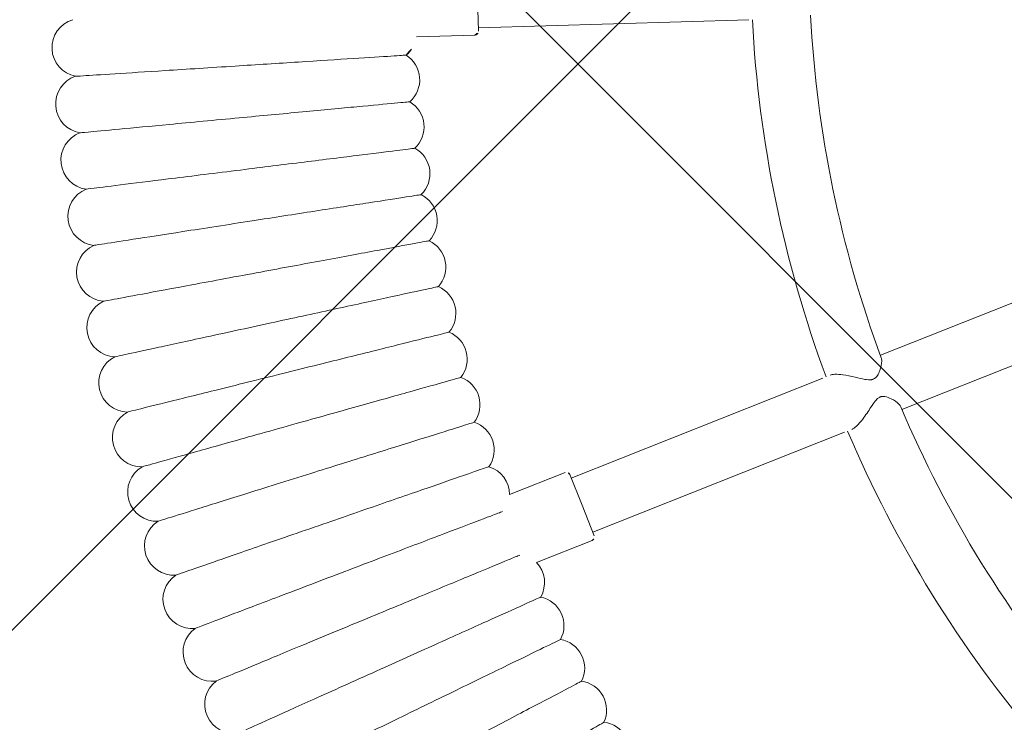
# Model space of a CAD drawing. Header units: metres. Extents: x 5484066 to 5586315, y 5680530 to 5718493.
# Tile 45 of 110: x 5516088.044 to 5516088.314, y 5683297.694 to 5683297.886. Entities that reach past the tile are written whole.
import ezdxf
from ezdxf import colors
from ezdxf.entities.mleader import LeaderData, LeaderLine
from ezdxf.math import Vec2, Vec3

# ---------------------------------------------------------------- set-up
doc = ezdxf.new("R2010")
doc.units = ezdxf.units.M
for name, color, linetype in [('01-SIM Weglinie-PZT-PTW_06-10-2025$0$A-Nawierzchnie', 41, 'Continuous'), ('01-SIM Weglinie-PZT-PTW_06-10-2025$0$A-Plac-Zabaw', 81, 'Continuous'), ('_xref', 7, 'Continuous')]:
    doc.layers.add(name, color=color, linetype=linetype)
doc.layers.add('RR_opis', color=7, linetype='Continuous', lineweight=0)
doc.styles.add('Garamond', font='GARA.TTF', dxfattribs={"height": 1})

# ---------------------------------------------------------------- blocks, each defined once
blk = doc.blocks.new('_None')
blk = doc.blocks.new('01-SIM Weglinie-PZT-PTW_06-10-2025$0$Bocianie gniazdo-Junior')
at = {"lineweight": 0}
for p, q in [((-40.27979638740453, -7.846999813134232), (-32.97509483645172, -6.558983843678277)), ((-40.41871492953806, -7.059153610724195), (-40.26243156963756, -7.945480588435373)), ((-40.34354752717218, -8.06132618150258), (-41.92228779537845, -8.339700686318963)), ((-22.92512408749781, -12.14864221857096), (-28.08282030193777, -15.12643951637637)), ((-27.28282030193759, -16.5120801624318), (-22.12512408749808, -13.53428286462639)), ((-29.54874834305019, -15.97279346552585), (-35.97239508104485, -19.68148763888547)), ((-35.17239508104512, -21.06712828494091), (-28.74874834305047, -17.35843411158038)), ((-36.15899762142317, -19.55828255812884), (-37.57679576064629, -20.37684869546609)), ((-36.02239508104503, -19.59488509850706), (-35.57239508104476, -20.37430796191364)), ((-35.57239508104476, -20.37430796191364), (-35.12239508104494, -21.15373082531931)), ((-35.15899762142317, -21.2903333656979), (-36.57679576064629, -22.10889950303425))]:
    blk.add_line(p, q, dxfattribs=at)
for centre, radius, start, end in [((-0.2385586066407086, 0.02569203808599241), 31.69999999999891, 191.3096996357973, 208.6903003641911), ((-0.2385586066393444, 0.0256920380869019), 33.30000000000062, 191.3766076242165, 208.6233923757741), ((-40.3609123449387, -7.962845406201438), 0.1000000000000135, 280.000000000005, 10.00000000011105), ((-42.72228360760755, -8.342289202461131), 0.8000000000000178, 317.9355262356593, 0.1853891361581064), ((-42.45293720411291, -9.60946440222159), 0.8000000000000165, 319.649811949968, 66.0644737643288), ((-50.96393002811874, -9.965638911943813), 0.799999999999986, 115.1017901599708, 267.1839241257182), ((-42.14580321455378, -10.86801483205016), 0.7999999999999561, 321.3640976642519, 67.77875947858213), ((-50.64233166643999, -11.47864024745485), 0.8000000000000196, 116.8160758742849, 268.8982098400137), ((-41.80115656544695, -12.11681391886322), 0.7999999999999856, 323.0783833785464, 69.49304519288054), ((-50.27561510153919, -12.98134364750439), 0.7999999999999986, 118.5303615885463, 270.6124955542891), ((-41.41930576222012, -13.35474381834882), 0.799999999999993, 324.7926690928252, 71.20733090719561), ((-49.8641085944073, -14.47240398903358), 0.7999999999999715, 120.2446473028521, 272.3267812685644), ((-41.0005926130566, -14.58069641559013), 0.7999999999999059, 326.5069548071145, 72.92161662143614), ((-40.54539192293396, -15.79357431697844), 0.8000000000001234, 328.2212405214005, 74.6359023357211), ((-49.40818049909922, -15.950486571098), 0.7999999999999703, 121.9589330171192, 274.0410669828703), ((-40.05411115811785, -16.99229183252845), 0.8000000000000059, 329.9355262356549, 76.35018805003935), ((-0.2385586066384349, 0.0256920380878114), 31.70000000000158, 211.3096996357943, 228.6903003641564), ((-48.90823893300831, -17.41426830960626), 0.8000000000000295, 123.6732187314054, 275.7553526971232), ((-39.52719008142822, -18.17577594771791), 0.7999999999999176, 331.6498119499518, 78.06447376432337), ((-0.2385586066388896, 0.0256920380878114), 33.30000000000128, 211.3766076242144, 228.6233923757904), ((-48.36473141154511, -18.86243892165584), 0.7999999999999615, 125.3875044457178, 277.4696384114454), ((-38.96510035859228, -19.34296728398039), 0.8000000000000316, 333.364097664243, 79.77875947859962), ((-47.77814444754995, -20.29370209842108), 0.7999999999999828, 127.1017901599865, 279.1839241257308), ((-36.10899762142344, -19.64488509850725), 0.1000000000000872, 30.00000000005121, 120.0000000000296), ((-38.36834513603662, -20.49282104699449), 0.7999999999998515, 8.335277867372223, 81.49304519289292), ((-47.14900311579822, -21.70677666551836), 0.7999999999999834, 128.8160758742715, 280.8982098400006), ((-35.20899762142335, -21.2037308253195), 0.09999999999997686, 300.0000000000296, 29.99999999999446), ((-37.07300545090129, -22.73641519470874), 0.7999999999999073, 338.5069548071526, 51.6647221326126), ((-46.47787058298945, -23.10039772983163), 0.7999999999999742, 130.530361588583, 282.6124955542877), ((-36.37558049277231, -23.82814725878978), 0.8000000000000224, 340.2212405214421, 86.63590233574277), ((-45.76534760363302, -24.47331781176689), 0.8000000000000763, 132.2446473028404, 284.3267812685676), ((-35.64580800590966, -24.89852690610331), 0.8000000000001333, 341.9355262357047, 88.35018805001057), ((-45.01207198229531, -25.82430796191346), 0.799999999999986, 133.9589330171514, 286.0410669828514), ((-34.88434123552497, -25.94659600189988), 0.7999999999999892, 343.6498119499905, 90.06447376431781), ((-34.09186179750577, -26.97141638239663), 0.8000000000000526, 345.3640976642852, 91.77875947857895), ((-44.21871800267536, -27.1521588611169), 0.8000000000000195, 135.6732187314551, 287.755352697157)]:
    blk.add_arc(centre, radius, start, end, dxfattribs=at)
for points, knots in [([(-46.71707915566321, -9.853622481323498), (-46.13803033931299, -9.730541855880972), (-45.56106844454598, -9.607904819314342), (-44.4741157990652, -9.376865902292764), (-43.9750005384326, -9.270775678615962), (-43.12264745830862, -9.08960243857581), (-42.77806302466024, -9.01635875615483), (-42.29173046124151, -8.9129855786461), (-42.15479649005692, -8.883879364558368), (-42.1295228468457, -8.878507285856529), (-42.12837050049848, -8.878262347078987), (-42.12837049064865, -8.878262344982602)], [0, 0, 0, 0, 1.77683627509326, 1.77683627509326, 3.561561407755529, 3.561561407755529, 5.352037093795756, 5.352037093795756, 7.14428597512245, 7.14428597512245, 7.324569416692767, 7.324569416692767, 7.324569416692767, 7.324569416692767]), ([(-51.00323403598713, -10.76467282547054), (-51.00323082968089, -10.76467214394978), (-50.93075892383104, -10.74926776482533), (-50.60811058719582, -10.6806867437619), (-50.32141796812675, -10.61974834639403), (-49.56709893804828, -10.45941288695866), (-49.10992250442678, -10.36223703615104), (-48.30607216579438, -10.19137337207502), (-48.00149415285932, -10.12663331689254), (-47.36978794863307, -9.992360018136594), (-47.04452552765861, -9.923223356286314), (-46.71707915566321, -9.853622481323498)], [21.67347738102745, 21.67347738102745, 21.67347738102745, 21.67347738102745, 23.11543581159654, 23.11543581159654, 24.91656177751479, 24.91656177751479, 26.6923181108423, 26.6923181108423, 27.68926990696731, 27.68926990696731, 28.69405322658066, 28.69405322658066, 28.69405322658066, 28.69405322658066]), ([(-46.40073257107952, -11.23962742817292), (-45.82562493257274, -11.09927937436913), (-45.25259001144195, -10.95943714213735), (-44.17303548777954, -10.69598493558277), (-43.67731735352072, -10.57501092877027), (-42.83076564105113, -10.36842023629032), (-42.48852655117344, -10.28490093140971), (-42.00550411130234, -10.16702515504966), (-41.86950215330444, -10.1338355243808), (-41.84440052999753, -10.1277097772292), (-41.84325602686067, -10.12743047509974), (-41.84325601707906, -10.12743047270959)], [0, 0, 0, 0, 1.776836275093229, 1.776836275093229, 3.561561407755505, 3.561561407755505, 5.352037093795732, 5.352037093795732, 7.144285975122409, 7.144285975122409, 7.324569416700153, 7.324569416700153, 7.324569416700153, 7.324569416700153]), ([(-50.65771461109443, -12.27849233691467), (-50.65771142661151, -12.27849155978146), (-50.5857327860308, -12.2609260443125), (-50.2652804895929, -12.18272354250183), (-49.9805391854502, -12.11323587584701), (-49.23135427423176, -11.93040637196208), (-48.77728951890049, -11.81959736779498), (-47.97891042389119, -11.62476261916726), (-47.67640545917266, -11.55093994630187), (-47.04899883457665, -11.3978289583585), (-46.72595024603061, -11.31899286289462), (-46.40073257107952, -11.23962742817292)], [21.67347738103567, 21.67347738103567, 21.67347738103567, 21.67347738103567, 23.11543581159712, 23.11543581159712, 24.91656177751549, 24.91656177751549, 26.69231811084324, 26.69231811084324, 27.68926990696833, 27.68926990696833, 28.69405322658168, 28.69405322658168, 28.69405322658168, 28.69405322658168]), ([(-46.04306458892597, -12.61554838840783), (-45.47241292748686, -12.45805853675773), (-44.9038179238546, -12.30113628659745), (-43.83262786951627, -12.00550661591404), (-43.34075059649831, -11.86975711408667), (-42.50075803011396, -11.63793389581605), (-42.1611706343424, -11.5442137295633), (-41.6818906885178, -11.411940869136), (-41.54694248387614, -11.3746975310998), (-41.52203534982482, -11.36782359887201), (-41.52089971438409, -11.36751018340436), (-41.52089970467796, -11.36751018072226)], [0, 0, 0, 0, 1.776836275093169, 1.776836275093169, 3.561561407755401, 3.561561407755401, 5.352037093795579, 5.352037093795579, 7.144285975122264, 7.144285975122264, 7.324569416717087, 7.324569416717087, 7.324569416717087, 7.324569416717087]), ([(-50.26706321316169, -13.78129793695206), (-50.26706005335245, -13.78129706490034), (-50.19563910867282, -13.76158613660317), (-49.87766970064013, -13.67383215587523), (-49.59513459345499, -13.59585742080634), (-48.85175442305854, -13.39069752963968), (-48.40120779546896, -13.26635456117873), (-47.60901460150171, -13.04772313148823), (-47.30885346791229, -12.96488392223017), (-46.68630803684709, -12.79307230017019), (-46.36576245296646, -12.70460734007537), (-46.04306458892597, -12.61554838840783)], [21.67347738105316, 21.67347738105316, 21.67347738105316, 21.67347738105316, 23.11543581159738, 23.11543581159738, 24.91656177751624, 24.91656177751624, 26.6923181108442, 26.6923181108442, 27.68926990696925, 27.68926990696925, 28.69405322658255, 28.69405322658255, 28.69405322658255, 28.69405322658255]), ([(-45.64439537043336, -13.98015372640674), (-45.07871049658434, -13.80566305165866), (-44.51506437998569, -13.63180125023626), (-43.45319765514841, -13.3042587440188), (-42.96560154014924, -13.15385526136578), (-42.13292002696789, -12.89700703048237), (-41.79628830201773, -12.79316989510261), (-41.32117987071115, -12.6466183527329), (-41.18740621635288, -12.60535464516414), (-41.16271586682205, -12.59773868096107), (-41.16159011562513, -12.59739143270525), (-41.16159010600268, -12.59739142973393)], [0, 0, 0, 0, 1.776836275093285, 1.776836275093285, 3.561561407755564, 3.561561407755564, 5.352037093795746, 5.352037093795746, 7.144285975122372, 7.144285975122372, 7.324569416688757, 7.324569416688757, 7.324569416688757, 7.324569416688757]), ([(-49.83162952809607, -15.2717444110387), (-49.83162639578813, -15.27174344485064), (-49.76082707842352, -15.24990474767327), (-49.44562518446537, -15.15267783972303), (-49.16554918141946, -15.06628583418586), (-48.4286391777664, -14.83897920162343), (-47.98201397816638, -14.70121357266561), (-47.19671580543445, -14.45898116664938), (-46.89916718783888, -14.36719957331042), (-46.2820402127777, -14.17684111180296), (-45.96428456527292, -14.07882647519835), (-45.64439537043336, -13.98015372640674)], [21.67347738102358, 21.67347738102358, 21.67347738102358, 21.67347738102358, 23.11543581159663, 23.11543581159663, 24.91656177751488, 24.91656177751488, 26.69231811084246, 26.69231811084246, 27.68926990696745, 27.68926990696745, 28.69405322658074, 28.69405322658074, 28.69405322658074, 28.69405322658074]), ([(-45.2050817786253, -15.33222193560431), (-44.64487005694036, -15.14088663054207), (-44.08667736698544, -14.95024090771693), (-43.0350844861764, -14.59107876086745), (-42.55220599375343, -14.42615592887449), (-41.72758089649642, -14.14451259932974), (-41.39420617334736, -14.03065144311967), (-40.92369454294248, -13.86995240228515), (-40.79121518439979, -13.8247052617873), (-40.76676372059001, -13.81635408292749), (-40.7656488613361, -13.81597331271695), (-40.76564885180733, -13.81597330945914)], [0, 0, 0, 0, 1.776836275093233, 1.776836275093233, 3.56156140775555, 3.56156140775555, 5.352037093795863, 5.352037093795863, 7.144285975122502, 7.144285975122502, 7.324569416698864, 7.324569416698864, 7.324569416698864, 7.324569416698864]), ([(-44.72551705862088, -16.67054273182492), (-44.17127995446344, -16.46253406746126), (-43.61904034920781, -16.25527507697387), (-42.57866263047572, -15.86481478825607), (-42.10093400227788, -15.6855202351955), (-41.28510347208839, -15.37933391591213), (-40.95528416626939, -15.25555066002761), (-40.48979050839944, -15.08084796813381), (-40.35872403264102, -15.03165789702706), (-40.33453334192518, -15.02257897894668), (-40.33343037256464, -15.02216502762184), (-40.33343036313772, -15.02216502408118)], [0, 0, 0, 0, 1.776836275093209, 1.776836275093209, 3.561561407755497, 3.561561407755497, 5.352037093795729, 5.352037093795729, 7.144285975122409, 7.144285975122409, 7.324569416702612, 7.324569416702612, 7.324569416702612, 7.324569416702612]), ([(-49.35180332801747, -16.74849760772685), (-49.35180022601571, -16.74849654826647), (-49.28168591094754, -16.72454963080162), (-48.9695336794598, -16.61793682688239), (-48.69216748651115, -16.52320488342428), (-47.96238728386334, -16.27395497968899), (-47.52008330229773, -16.12289000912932), (-46.7423830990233, -15.85727345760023), (-46.44771334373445, -15.75663163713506), (-45.8365572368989, -15.54789673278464), (-45.52187596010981, -15.44042015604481), (-45.2050817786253, -15.33222193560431)], [21.67347738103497, 21.67347738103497, 21.67347738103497, 21.67347738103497, 23.11543581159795, 23.11543581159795, 24.9165617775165, 24.9165617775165, 26.69231811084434, 26.69231811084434, 27.68926990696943, 27.68926990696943, 28.69405322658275, 28.69405322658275, 28.69405322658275, 28.69405322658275]), ([(-29.36424935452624, -15.86627292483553), (-29.33173570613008, -15.84749879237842), (-29.28846522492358, -15.83341238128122), (-29.17289801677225, -15.81137859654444), (-29.09842620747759, -15.80605525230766), (-28.91097651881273, -15.80446682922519), (-28.79410607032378, -15.81239156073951), (-28.57876393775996, -15.8307893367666), (-28.48645965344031, -15.84005685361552), (-28.33768696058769, -15.84460011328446), (-28.27814371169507, -15.84117497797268), (-28.21934461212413, -15.82261924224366), (-28.21016680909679, -15.81914508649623), (-28.19656483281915, -15.81300045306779), (-28.19191915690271, -15.81070387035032), (-28.18355936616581, -15.80619858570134), (-28.17982330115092, -15.80403471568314), (-28.17176234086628, -15.79903492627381), (-28.16749694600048, -15.79616138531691), (-28.15543266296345, -15.78738206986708), (-28.14806294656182, -15.78116000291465), (-28.12237134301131, -15.75649528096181), (-28.10223990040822, -15.73080521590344), (-28.06192412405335, -15.64851657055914), (-28.04632136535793, -15.59727636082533), (-28.0165556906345, -15.45397734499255), (-28.0107716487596, -15.35586951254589), (-28.02619941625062, -15.24456098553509), (-28.03461159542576, -15.21470053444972), (-28.04666872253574, -15.19268539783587)], [5.981996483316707, 5.981996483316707, 5.981996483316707, 5.981996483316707, 6.166527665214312, 6.166527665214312, 6.394478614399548, 6.394478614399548, 6.704741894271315, 6.704741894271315, 6.974007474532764, 6.974007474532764, 7.217919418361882, 7.217919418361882, 7.265195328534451, 7.265195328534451, 7.290865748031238, 7.290865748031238, 7.312745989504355, 7.312745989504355, 7.339417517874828, 7.339417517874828, 7.390915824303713, 7.390915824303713, 7.53180157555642, 7.53180157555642, 7.690835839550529, 7.690835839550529, 7.96407276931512, 7.96407276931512, 8.091617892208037, 8.091617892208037, 8.091617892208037, 8.091617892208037]), ([(-44.20613048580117, -17.99391813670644), (-43.65836411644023, -17.76942230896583), (-43.11257192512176, -17.54573557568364), (-42.08434064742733, -17.12432665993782), (-41.6121895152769, -16.93082087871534), (-40.80588383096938, -16.60036564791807), (-40.47991517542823, -16.46677109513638), (-40.01985616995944, -16.27822113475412), (-39.8903198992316, -16.22513216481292), (-39.86641163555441, -16.21533363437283), (-39.86532154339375, -16.21488687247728), (-39.86532153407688, -16.21488686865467)], [0, 0, 0, 0, 1.776836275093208, 1.776836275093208, 3.561561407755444, 3.561561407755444, 5.352037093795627, 5.352037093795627, 7.144285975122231, 7.144285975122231, 7.324569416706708, 7.324569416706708, 7.324569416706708, 7.324569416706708]), ([(-27.32211512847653, -16.44764903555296), (-27.33508938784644, -16.42628637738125), (-27.35651612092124, -16.40434245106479), (-27.44406022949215, -16.33579852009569), (-27.53034019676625, -16.29249238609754), (-27.67728731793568, -16.24303396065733), (-27.73990966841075, -16.22921720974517), (-27.83075353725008, -16.22846961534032), (-27.85873882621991, -16.23348367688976), (-27.88948954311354, -16.24380368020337), (-27.89687117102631, -16.24674611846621), (-27.9084527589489, -16.25215749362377), (-27.91272074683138, -16.25433468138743), (-27.92073386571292, -16.25877259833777), (-27.92447900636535, -16.26100154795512), (-27.93296113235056, -16.26640003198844), (-27.93764011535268, -16.26964216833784), (-27.95218062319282, -16.28052499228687), (-27.96157756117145, -16.28879782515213), (-27.98977515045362, -16.31701955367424), (-28.01243755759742, -16.34505304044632), (-28.07023100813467, -16.44069386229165), (-28.10058851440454, -16.50337435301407), (-28.18497074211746, -16.68299791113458), (-28.24217110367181, -16.80946383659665), (-28.35218544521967, -17.00944118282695), (-28.39984583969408, -17.08489675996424), (-28.48721773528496, -17.19268758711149), (-28.52547012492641, -17.2289031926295), (-28.56264034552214, -17.25097794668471), (-28.56344575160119, -17.25144961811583), (-28.56424935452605, -17.25191357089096)], [1.316476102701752, 1.316476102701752, 1.316476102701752, 1.316476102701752, 1.459942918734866, 1.459942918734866, 1.773679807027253, 1.773679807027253, 1.996322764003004, 1.996322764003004, 2.136436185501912, 2.136436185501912, 2.181942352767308, 2.181942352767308, 2.209303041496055, 2.209303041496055, 2.234225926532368, 2.234225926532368, 2.266800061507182, 2.266800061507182, 2.337944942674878, 2.337944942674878, 2.491152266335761, 2.491152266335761, 2.671853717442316, 2.671853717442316, 2.970471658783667, 2.970471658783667, 3.183987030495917, 3.183987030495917, 3.357248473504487, 3.357248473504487, 3.361094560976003, 3.361094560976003, 3.361094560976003, 3.361094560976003]), ([(-48.82801412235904, -18.21023563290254), (-48.82801105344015, -18.21023448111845), (-48.75864450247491, -18.18420077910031), (-48.44982135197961, -18.06829751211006), (-48.17541324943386, -17.96531042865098), (-47.45341609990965, -17.69434036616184), (-47.01582925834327, -17.53011127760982), (-46.24642317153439, -17.24134834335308), (-45.95489604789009, -17.13193638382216), (-45.35025787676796, -16.90501188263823), (-45.03893265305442, -16.78816957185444), (-44.72551705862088, -16.67054273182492)], [21.67347738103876, 21.67347738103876, 21.67347738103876, 21.67347738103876, 23.11543581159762, 23.11543581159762, 24.91656177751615, 24.91656177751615, 26.69231811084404, 26.69231811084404, 27.68926990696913, 27.68926990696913, 28.69405322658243, 28.69405322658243, 28.69405322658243, 28.69405322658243]), ([(-43.64738698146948, -19.30116355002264), (-43.10658167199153, -19.06038151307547), (-42.56772545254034, -18.82046726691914), (-41.55256102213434, -18.36848694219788), (-41.08641002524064, -18.16094314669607), (-40.29035093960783, -17.80651480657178), (-39.96852472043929, -17.66322854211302), (-39.51431218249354, -17.46100009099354), (-39.38642206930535, -17.40405974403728), (-39.36281763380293, -17.39355037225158), (-39.36174139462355, -17.39307119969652), (-39.36174138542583, -17.39307119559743)], [0, 0, 0, 0, 1.776836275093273, 1.776836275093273, 3.561561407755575, 3.561561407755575, 5.352037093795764, 5.352037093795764, 7.144285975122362, 7.144285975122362, 7.324569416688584, 7.324569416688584, 7.324569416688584, 7.324569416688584]), ([(-48.26073077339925, -19.65565003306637), (-48.2607277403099, -19.65564878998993), (-48.19217104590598, -19.62755160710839), (-47.88695341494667, -19.50246162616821), (-47.61574903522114, -19.39131159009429), (-46.9021812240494, -19.09886392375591), (-46.46970322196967, -18.92161772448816), (-45.70927997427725, -18.60996688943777), (-45.4211564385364, -18.49188272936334), (-44.82357743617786, -18.24697175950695), (-44.5158869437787, -18.12086830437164), (-44.20613048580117, -17.99391813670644)], [21.67347738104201, 21.67347738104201, 21.67347738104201, 21.67347738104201, 23.11543581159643, 23.11543581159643, 24.91656177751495, 24.91656177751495, 26.69231811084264, 26.69231811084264, 27.68926990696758, 27.68926990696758, 28.6940532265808, 28.6940532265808, 28.6940532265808, 28.6940532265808]), ([(-43.04978669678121, -20.59110881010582), (-42.51642654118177, -20.33425609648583), (-41.9849886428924, -20.07832909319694), (-40.98379976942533, -19.59618194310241), (-40.5240661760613, -19.37478591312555), (-39.73896626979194, -18.99670172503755), (-39.42157056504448, -18.84385200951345), (-38.97361107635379, -18.62812608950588), (-38.84748159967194, -18.56738533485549), (-38.82420212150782, -18.5561745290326), (-38.82314069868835, -18.55566337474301), (-38.82314068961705, -18.55566337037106)], [0, 0, 0, 0, 1.776836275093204, 1.776836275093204, 3.561561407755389, 3.561561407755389, 5.352037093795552, 5.352037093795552, 7.144285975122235, 7.144285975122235, 7.3245694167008, 7.3245694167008, 7.3245694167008, 7.3245694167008]), ([(-47.65046107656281, -21.0834469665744), (-47.65045808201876, -21.08344563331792), (-47.58277261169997, -21.05331012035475), (-47.2814337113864, -20.91914539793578), (-47.01367581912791, -20.79993190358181), (-46.30917608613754, -20.48626841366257), (-45.88219404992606, -20.29616376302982), (-45.13143432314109, -19.96190399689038), (-44.84697228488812, -19.83525333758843), (-44.25698736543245, -19.57257512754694), (-43.95320702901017, -19.43732340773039), (-43.64738698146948, -19.30116355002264)], [21.67347738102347, 21.67347738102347, 21.67347738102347, 21.67347738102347, 23.11543581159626, 23.11543581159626, 24.9165617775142, 24.9165617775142, 26.69231811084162, 26.69231811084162, 27.68926990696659, 27.68926990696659, 28.6940532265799, 28.6940532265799, 28.6940532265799, 28.6940532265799]), ([(-42.41386456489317, -21.86259924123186), (-41.88842699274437, -21.58990576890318), (-41.36488312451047, -21.31819509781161), (-40.37856600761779, -20.80631270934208), (-39.92566134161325, -20.57126262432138), (-39.15222338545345, -20.16986102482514), (-38.83954230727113, -20.00758467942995), (-38.3982368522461, -19.77855439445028), (-38.27398091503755, -19.71406760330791), (-38.25104723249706, -19.70216539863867), (-38.25000157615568, -19.70162272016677), (-38.25000156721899, -19.70162271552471)], [0, 0, 0, 0, 1.776836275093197, 1.776836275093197, 3.561561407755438, 3.561561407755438, 5.352037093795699, 5.352037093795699, 7.144285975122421, 7.144285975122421, 7.324569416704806, 7.324569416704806, 7.324569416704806, 7.324569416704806]), ([(-46.99775130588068, -22.49234836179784), (-46.9977483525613, -22.49234693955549), (-46.93099469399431, -22.46020007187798), (-46.63380426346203, -22.31708070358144), (-46.36973253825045, -22.18991046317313), (-45.67493150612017, -21.8553119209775), (-45.25382764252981, -21.65251898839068), (-44.51340346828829, -21.29594949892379), (-44.23285755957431, -21.16084570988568), (-43.65099483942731, -20.88063539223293), (-43.35139658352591, -20.73635647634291), (-43.04978669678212, -20.59110881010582)], [21.67347738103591, 21.67347738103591, 21.67347738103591, 21.67347738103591, 23.11543581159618, 23.11543581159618, 24.91656177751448, 24.91656177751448, 26.69231811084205, 26.69231811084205, 27.68926990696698, 27.68926990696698, 28.69405322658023, 28.69405322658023, 28.69405322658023, 28.69405322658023]), ([(-41.7401898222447, -23.11449668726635), (-41.22314517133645, -22.82620655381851), (-40.70796397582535, -22.53895543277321), (-39.73740150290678, -21.99779600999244), (-39.2917311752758, -21.74930227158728), (-38.53064750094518, -21.32494256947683), (-38.2229609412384, -21.1533848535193), (-37.86042828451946, -20.95124643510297), (-37.75752485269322, -20.89387026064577), (-37.69927313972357, -20.86139067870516)], [0, 0, 0, 0, 1.776836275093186, 1.776836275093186, 3.561561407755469, 3.561561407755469, 5.352037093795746, 5.352037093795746, 6.55254709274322, 6.55254709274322, 6.55254709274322, 6.55254709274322]), ([(-46.30318572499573, -23.88109306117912), (-46.30318281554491, -23.88109155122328), (-46.23742072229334, -23.8469621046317), (-45.94464478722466, -23.69501620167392), (-45.68449560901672, -23.56000304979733), (-45.00001521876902, -23.20476896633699), (-44.58516647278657, -22.98946927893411), (-43.85574063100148, -22.61090924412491), (-43.57936197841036, -22.46747326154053), (-43.00614230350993, -22.16998166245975), (-42.71099430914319, -22.01680469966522), (-42.41386456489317, -21.86259924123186)], [21.67347738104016, 21.67347738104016, 21.67347738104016, 21.67347738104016, 23.11543581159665, 23.11543581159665, 24.91656177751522, 24.91656177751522, 26.69231811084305, 26.69231811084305, 27.6892699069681, 27.6892699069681, 28.69405322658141, 28.69405322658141, 28.69405322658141, 28.69405322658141]), ([(-41.02936549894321, -24.34568053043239), (-40.52117659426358, -24.04205179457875), (-40.01481922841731, -23.73951735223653), (-39.06088018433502, -23.16956530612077), (-38.62284313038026, -22.90785034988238), (-37.87479501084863, -22.46091240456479), (-37.57237839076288, -22.28022688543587), (-37.21605505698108, -22.06733360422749), (-37.11491411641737, -22.00690470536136), (-37.05766011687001, -21.97269703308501)], [0, 0, 0, 0, 1.776836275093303, 1.776836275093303, 3.561561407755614, 3.561561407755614, 5.352037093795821, 5.352037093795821, 6.552547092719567, 6.552547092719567, 6.552547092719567, 6.552547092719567]), ([(-45.56738606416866, -25.24843795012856), (-45.56738320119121, -25.24843635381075), (-45.5026715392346, -25.21235487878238), (-45.21457217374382, -25.05171845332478), (-44.95857841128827, -24.9089832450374), (-44.28503136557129, -24.53343160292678), (-43.87680908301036, -24.30581788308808), (-43.15903450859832, -23.90560616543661), (-42.88707050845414, -23.75396638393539), (-42.32300698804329, -23.43945979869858), (-42.03257345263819, -23.27752190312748), (-41.7401898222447, -23.11449668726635)], [21.67347738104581, 21.67347738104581, 21.67347738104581, 21.67347738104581, 23.11543581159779, 23.11543581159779, 24.91656177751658, 24.91656177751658, 26.69231811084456, 26.69231811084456, 27.68926990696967, 27.68926990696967, 28.69405322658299, 28.69405322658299, 28.69405322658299, 28.69405322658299]), ([(-40.28202787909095, -25.55504869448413), (-39.78314961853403, -25.23635314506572), (-39.28606934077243, -24.91880619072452), (-38.34960763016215, -24.3205717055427), (-37.91959595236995, -24.04586980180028), (-37.18525299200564, -23.5767536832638), (-36.88837701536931, -23.38710209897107), (-36.46937824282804, -23.11943550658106), (-36.35140307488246, -23.04407010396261), (-36.32962862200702, -23.03016005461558), (-36.32863582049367, -23.02952582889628), (-36.32863581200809, -23.02952582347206)], [0, 0, 0, 0, 1.776836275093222, 1.776836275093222, 3.561561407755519, 3.561561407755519, 5.352037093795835, 5.352037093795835, 7.14428597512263, 7.14428597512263, 7.32456941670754, 7.32456941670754, 7.32456941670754, 7.32456941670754]), ([(-39.49884593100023, -26.74151863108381), (-39.00972487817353, -26.40804154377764), (-38.52236664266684, -26.07576632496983), (-37.60422052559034, -25.4497849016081), (-37.18261914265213, -25.16234194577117), (-36.46263867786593, -24.67146757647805), (-36.17156908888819, -24.47301969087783), (-35.7607652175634, -24.19293835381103), (-35.64509744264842, -24.11407740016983), (-35.62374886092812, -24.09952218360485), (-35.62277547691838, -24.09885854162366), (-35.62277546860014, -24.09885853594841)], [0, 0, 0, 0, 1.776836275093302, 1.776836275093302, 3.561561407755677, 3.561561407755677, 5.352037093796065, 5.352037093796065, 7.144285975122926, 7.144285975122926, 7.32456941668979, 7.32456941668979, 7.32456941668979, 7.32456941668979]), ([(-44.79101096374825, -26.59315906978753), (-44.79100814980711, -26.59315738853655), (-44.72740484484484, -26.55515618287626), (-44.44423993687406, -26.3859730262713), (-44.19263073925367, -26.23564352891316), (-43.53061995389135, -25.84011049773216), (-43.12938954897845, -25.60038649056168), (-42.42390874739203, -25.17888133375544), (-42.15660284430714, -25.01917349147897), (-41.60220039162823, -24.68793344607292), (-41.31674129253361, -24.51737957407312), (-41.02936549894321, -24.34568053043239)], [21.67347738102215, 21.67347738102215, 21.67347738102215, 21.67347738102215, 23.11543581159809, 23.11543581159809, 24.91656177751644, 24.91656177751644, 26.69231811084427, 26.69231811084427, 27.68926990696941, 27.68926990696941, 28.69405322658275, 28.69405322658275, 28.69405322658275, 28.69405322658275]), ([(-38.68052070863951, -27.90402828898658), (-38.20159469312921, -27.55606817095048), (-37.72439475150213, -27.20936211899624), (-36.82538609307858, -26.55619409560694), (-36.41257239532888, -26.25626738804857), (-35.70759890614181, -25.74407416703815), (-35.42259625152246, -25.53700761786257), (-35.02035500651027, -25.24476224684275), (-34.90709816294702, -25.16247633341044), (-34.88619456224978, -25.14728897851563), (-34.88524146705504, -25.14659651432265), (-34.8852414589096, -25.14659650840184)], [0, 0, 0, 0, 1.776836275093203, 1.776836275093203, 3.561561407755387, 3.561561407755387, 5.352037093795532, 5.352037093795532, 7.144285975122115, 7.144285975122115, 7.324569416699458, 7.324569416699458, 7.324569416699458, 7.324569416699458]), ([(-43.97475538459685, -27.91405271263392), (-43.97475262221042, -27.9140509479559), (-43.91231460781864, -27.87416402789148), (-43.63433762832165, -27.69658558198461), (-43.38733821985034, -27.53879636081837), (-42.73745628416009, -27.12363599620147), (-42.34357691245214, -26.87201628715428), (-41.65102138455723, -26.42959499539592), (-41.38861285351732, -26.26196205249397), (-40.84436773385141, -25.91428505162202), (-40.5641385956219, -25.73526787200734), (-40.28202787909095, -25.55504869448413)], [21.67347738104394, 21.67347738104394, 21.67347738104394, 21.67347738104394, 23.11543581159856, 23.11543581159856, 24.91656177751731, 24.91656177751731, 26.69231811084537, 26.69231811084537, 27.68926990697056, 27.68926990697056, 28.69405322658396, 28.69405322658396, 28.69405322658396, 28.69405322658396]), ([(-37.82778472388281, -29.04153706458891), (-37.35948244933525, -28.67940538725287), (-36.89286796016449, -28.31857885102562), (-36.01380149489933, -27.63880890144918), (-35.61014500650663, -27.32666691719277), (-34.92080953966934, -26.79361332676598), (-34.64212893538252, -26.57811346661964), (-34.24881037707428, -26.2739656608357), (-34.13806584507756, -26.18832844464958), (-34.11762593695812, -26.17252254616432), (-34.11669398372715, -26.17180187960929), (-34.1166939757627, -26.17180187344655)], [0, 0, 0, 0, 1.776836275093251, 1.776836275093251, 3.561561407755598, 3.561561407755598, 5.352037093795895, 5.352037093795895, 7.144285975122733, 7.144285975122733, 7.324569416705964, 7.324569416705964, 7.324569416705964, 7.324569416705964]), ([(-43.11934998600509, -29.20993649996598), (-43.11934727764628, -29.20993465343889), (-43.05813044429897, -29.16819772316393), (-42.78559022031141, -28.98238294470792), (-42.54342169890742, -28.8172752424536), (-41.90625034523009, -28.38285916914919), (-41.52007458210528, -28.11956899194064), (-40.84106425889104, -27.6566275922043), (-40.58378799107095, -27.4812196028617), (-40.05018737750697, -27.11741686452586), (-39.77543904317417, -26.93009662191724), (-39.49884593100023, -26.74151863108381)], [21.67347738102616, 21.67347738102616, 21.67347738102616, 21.67347738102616, 23.11543581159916, 23.11543581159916, 24.91656177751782, 24.91656177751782, 26.69231811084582, 26.69231811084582, 27.68926990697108, 27.68926990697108, 28.69405322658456, 28.69405322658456, 28.69405322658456, 28.69405322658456])]:
    blk.add_open_spline(points, degree=3, knots=knots, dxfattribs=at)
blk = doc.blocks.new('01-SIM Weglinie-PZT-PTW_06-10-2025')
at = {"layer": '01-SIM Weglinie-PZT-PTW_06-10-2025$0$A-Nawierzchnie', "linetype": 'ByBlock', "transparency": 33554508}
h = blk.add_hatch(dxfattribs=at)
h.set_pattern_fill('ANSI37', color=9, scale=0.1, style=0)
h.set_pattern_definition([(45, (615.2743167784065, 129.3192508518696), (-0.2245064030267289, 0.2245064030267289), []), (135, (615.2743167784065, 129.3192508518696), (-0.2245064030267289, -0.2245064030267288), [])])
h.paths.add_polyline_path([(5516099.6639383, 5683319.509563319), (5516093.18050492, 5683320.492467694, 0.02400827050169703), (5516090.889116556, 5683320.728043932), (5516071.666547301, 5683321.775596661, -0.02484724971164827), (5516069.295594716, 5683322.023371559), (5516062.302756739, 5683323.108692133, -0.3638266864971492), (5516061.032989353, 5683324.559218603), (5516063.231110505, 5683324.230619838), (5516064.490548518, 5683332.646905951), (5516062.29494606, 5683332.975128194), (5516065.4430103, 5683353.379441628, 0.414213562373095), (5516062.9339508, 5683356.800643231), (5516050.08979864, 5683358.776220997, 0.4141947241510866), (5516046.668626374, 5683356.267352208), (5516042.257273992, 5683327.598946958, 0.4142317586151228), (5516044.766305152, 5683324.177561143), (5516053.343595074, 5683322.858275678, -0.02007901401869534), (5516053.579985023, 5683322.812134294), (5516052.668604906, 5683316.935679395), (5516054.150876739, 5683316.705803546), (5516053.920999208, 5683315.223525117), (5516046.954293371, 5683316.304038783), (5516046.53358273, 5683313.591470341), (5516044.962368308, 5683313.835160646), (5516043.961552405, 5683307.382313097), (5516045.532766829, 5683307.138622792), (5516044.092847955, 5683297.854620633), (5516044.241075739, 5683297.831630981), (5516044.011179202, 5683296.349353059), (5516069.871986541, 5683292.33842502), (5516070.101883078, 5683293.820702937), (5516070.250110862, 5683293.797713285), (5516071.690029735, 5683303.081715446), (5516073.26124416, 5683302.838025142), (5516074.262060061, 5683309.290872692), (5516072.690845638, 5683309.534562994), (5516073.111556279, 5683312.247131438), (5516066.144886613, 5683313.327639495), (5516066.374772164, 5683314.809910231), (5516068.140582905, 5683314.536067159), (5516068.712784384, 5683314.452779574), (5516069.444190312, 5683314.361830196), (5516070.42180041, 5683314.267207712), (5516071.256411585, 5683314.210627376), (5516075.58645081, 5683313.974792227), (5516074.85022779, 5683300.465115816), (5516082.256583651, 5683299.380121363), (5516080.796957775, 5683289.416467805), (5516090.875183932, 5683287.94005766), (5516092.610210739, 5683299.78364581), (5516076.426464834, 5683302.154484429), (5516076.852947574, 5683309.980433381), (5516087.948828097, 5683309.370979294), (5516088.305421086, 5683315.861425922), (5516090.617040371, 5683315.735451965, -0.02400827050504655), (5516092.431056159, 5683315.548954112), (5516098.599416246, 5683314.613815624), (5516098.31852322, 5683313.306826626), (5516091.99430035, 5683314.28274265), (5516090.39067605, 5683303.90295513), (5516099.094000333, 5683302.561238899), (5516096.496908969, 5683285.74680292), (5516069.794551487, 5683289.86845434), (5516048.342630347, 5683290.09877717), (5516034.965910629, 5683291.963955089), (5516037.042734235, 5683305.715577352), (5516039.999341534, 5683324.308768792), (5516043.122031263, 5683343.075807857), (5516045.796543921, 5683360.442185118), (5516068.332659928, 5683356.975872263), (5516067.979837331, 5683322.47700484), (5516099.929928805, 5683320.735853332)])
h = blk.add_hatch(dxfattribs=at)
h.set_pattern_fill('ANSI37', scale=0.1, style=0)
h.set_pattern_definition([(45, (0, 0), (-0.2245064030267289, 0.2245064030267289), []), (135, (0, 0), (-0.2245064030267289, -0.2245064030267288), [])])
h.paths.add_polyline_path([(5516082.256583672, 5683299.380121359), (5516082.401531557, 5683300.369560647), (5516091.589262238, 5683299.023603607), (5516090.115141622, 5683288.961006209), (5516081.817906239, 5683290.176510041), (5516083.147078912, 5683299.249668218)])
at = {"layer": '01-SIM Weglinie-PZT-PTW_06-10-2025$0$A-Plac-Zabaw', "xscale": 0.01, "yscale": 0.01, "zscale": 0.01, "rotation": 351.6657355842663}
blk.add_blockref('01-SIM Weglinie-PZT-PTW_06-10-2025$0$Bocianie gniazdo-Junior', (5516088.579659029, 5683297.903301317), dxfattribs=at)

msp = doc.modelspace()

# ---------------------------------------------------------------- block references
at = {"layer": '_xref'}
msp.add_blockref('01-SIM Weglinie-PZT-PTW_06-10-2025', (0, 0), dxfattribs=at)

# ---------------------------------------------------------------- next in the draw order: leaders
at = {"layer": 'RR_opis'}
ml = msp.add_multileader_mtext('Standard', dxfattribs=at)
ml.set_content('przepompownia wód opadowych\\PQ=10 l/s, H=3,2m\\P\\C1;2x3,0kW/400V', color=256, style='Garamond')
ml.set_leader_properties()
ml.set_arrow_properties(name='NONE')
ml.build(insert=Vec2(0, 0))
ml.multileader.update_dxf_attribs({"text_left_attachment_type": 6, "text_right_attachment_type": 6, "dogleg_length": 0.1})
ctx = ml.context
ctx.base_point, ctx.char_height, ctx.landing_gap_size, ctx.plane_origin = Vec3(5516088.203521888, 5683289.284682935), 1, 0.1, Vec3(-1103257.345342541, 54698.08194007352)
ctx.left_attachment, ctx.right_attachment = 6, 6
notes = []
notes.append((ctx, [(0, (1, 1, 0), (5516088.103521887, 5683289.284682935), (1, 0), 0.1, [(0, [(5516083.646722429, 5683303.216711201)], 0, [])])]))
ctx.mtext.insert = Vec3(5516088.303521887, 5683290.549948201)
ctx.mtext.has_bg_fill, ctx.mtext.bg_color, ctx.mtext.bg_scale_factor, ctx.mtext.bg_transparency, ctx.mtext.use_window_bg_color = 1, -1027028792, 1, 0, 1
for ctx, leaders in notes:
    for number, flags, end, landing, length, lines in leaders:
        leader = LeaderData()
        leader.index, (leader.has_last_leader_line, leader.has_dogleg_vector, leader.attachment_direction) = number, flags
        leader.last_leader_point, leader.dogleg_vector, leader.dogleg_length = Vec3(end), Vec3(landing), length
        for number, points, colour, breaks in lines:
            line = LeaderLine()
            line.index, line.vertices, line.color, line.breaks = number, Vec3.list(points), colors.encode_raw_color(colour), breaks
            leader.lines.append(line)
        ctx.leaders.append(leader)

doc.saveas('drawing.dxf')
